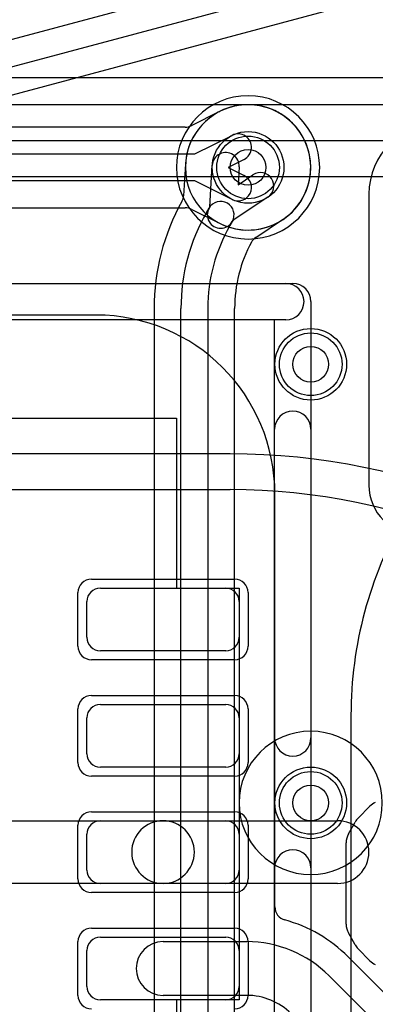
# Model space of a CAD drawing. Extents: x -1.5 to 30.7, y -0.5 to 30.
# Tile 15 of 23: x 16.2 to 18.2, y 19.3 to 24.8. Entities that reach past the tile are written whole.
import ezdxf

# ---------------------------------------------------------------- set-up
doc = ezdxf.new("R2010")
doc.units = 0
for name, color, linetype in [('Hole', 1, 'CONTINUOUS'), ('L1', 3, 'CONTINUOUS'), ('L2', 3, 'CONTINUOUS'), ('L3', 3, 'CONTINUOUS'), ('L4', 3, 'CONTINUOUS'), ('MetalMask-A', 176, 'CONTINUOUS'), ('PartsArea-A', 111, 'CONTINUOUS'), ('PartsArea-B', 111, 'CONTINUOUS'), ('PartsSilk-A', 221, 'CONTINUOUS'), ('PartsSilk-B', 221, 'CONTINUOUS'), ('Resist-A', 2, 'CONTINUOUS'), ('Resist-B', 2, 'CONTINUOUS'), ('Silk-A', 140, 'CONTINUOUS'), ('Silk-B', 140, 'CONTINUOUS')]:
    doc.layers.add(name, color=color, linetype=linetype)

msp = doc.modelspace()

# ---------------------------------------------------------------- linework, layer by layer
at = {"layer": 'Hole'}
for centre in [(17.5, 24), (17.85, 22.9), (17.85, 20.45)]:
    msp.add_circle(centre, 0.1, dxfattribs=at)
at = {"layer": 'L1'}
for p, q in [((18.17496, 23.85006), (18.17496, 22.225)), ((16.65004, 23.17504), (10.77504, 23.17504)), ((17.65004, 19.86869), (17.65004, 22.17504)), ((16.675, 21.65), (17.375, 21.65)), ((16.6, 21.375), (16.6, 21.575)), ((17.45, 21.575), (17.45, 21.375)), ((17.375, 21.3), (16.675, 21.3)), ((16.675, 21), (17.375, 21)), ((16.6, 20.725), (16.6, 20.925)), ((17.45, 20.925), (17.45, 20.725)), ((17.375, 20.65), (16.675, 20.65)), ((15.9, 20.35), (17.025, 20.35)), ((16.675, 20.35), (17.375, 20.35)), ((17.025, 20.35), (18, 20.35)), ((16.6, 20.075), (16.6, 20.275)), ((17.45, 20.275), (17.45, 20.075)), ((17.025, 20), (15.9, 20)), ((17.375, 20), (16.675, 20)), ((18, 20), (17.025, 20)), ((16.675, 19.7), (17.375, 19.7)), ((17.025, 19.675), (17.49289, 19.675)), ((16.6, 19.425), (16.6, 19.625)), ((17.45, 19.625), (17.45, 19.425)), ((18.77732, 18.87201), (18.05861, 19.59071)), ((17.95252, 19.48462), (18.90607, 18.53107)), ((17.49289, 19.375), (17.025, 19.375)), ((17.375, 19.35), (16.675, 19.35))]:
    msp.add_line(p, q, dxfattribs=at)
for centre in [(17.5, 24), (17.85, 22.9), (17.85, 20.45)]:
    msp.add_circle(centre, 0.2, dxfattribs=at)
for centre, radius, start, end in [((17.5, 24), 0.35004, 90, -90), ((17.5, 24), 0.35004, -90, 90), ((18.57496, 23.85006), 0.4, 90, 180), ((16.65004, 22.17504), 1, 0, 90), ((18.45, 22.225), 0.27504, 180, -90), ((16.675, 21.575), 0.075, 90, 180), ((17.375, 21.575), 0.075, 0, 90), ((16.675, 21.375), 0.075, 180, -90), ((17.375, 21.375), 0.075, -90, 0), ((16.675, 20.925), 0.075, 90, 180), ((17.375, 20.925), 0.075, 0, 90), ((16.675, 20.725), 0.075, 180, -90), ((17.375, 20.725), 0.075, -90, 0), ((16.675, 20.275), 0.075, 90, 180), ((17.025, 20.175), 0.175, 90, -90), ((17.025, 20.175), 0.175, -90, 90), ((17.375, 20.275), 0.075, 0, 90), ((18, 20.175), 0.175, -90, 90), ((16.675, 20.075), 0.075, 180, -90), ((17.375, 20.075), 0.075, -90, 0), ((17.72504, 19.86869), 0.075, 180, -105.38712), ((17.49287, 19.02499), 0.80006, 44.99899, 74.61424), ((16.675, 19.625), 0.075, 90, 180), ((17.375, 19.625), 0.075, 0, 90), ((17.025, 19.525), 0.15, 90, -90), ((17.4929, 19.025), 0.65, 45, 90.00088), ((16.675, 19.425), 0.075, 180, -90), ((17.375, 19.425), 0.075, -90, 0), ((17.4929, 19.025), 0.35, 45, 90.00164)]:
    msp.add_arc(centre, radius, start, end, dxfattribs=at)
at = {"layer": 'L2'}
for p, q in [((17.34082, 24.31177), (17.1828, 24.23293)), ((17.14932, 24.22504), (12.24115, 24.22504)), ((17.20234, 24.075), (17.41071, 24.17896)), ((14.73058, 24.075), (17.20234, 24.075)), ((17.47767, 24.04474), (17.388, 24)), ((17.388, 24), (17.47767, 23.95526)), ((17.20234, 23.925), (14.73058, 23.925)), ((17.41071, 23.82104), (17.20234, 23.925)), ((12.24115, 23.77496), (17.14931, 23.77496)), ((17.18279, 23.76707), (17.34372, 23.68678)), ((17.4, 22.40004), (10.1, 22.40004)), ((10.1, 22.2), (17.4, 22.2))]:
    msp.add_line(p, q, dxfattribs=at)
for centre in [(17.5, 24), (17.85, 22.9)]:
    msp.add_circle(centre, 0.2, dxfattribs=at)
for centre, radius, start, end in [((17.30734, 24.37888), 0.075, -63.4862, -62.42363), ((17.49862, 23.99929), 0.35007, 116.33888, 116.56578), ((17.31046, 24.38044), 0.075, -64.02948, -63.37687), ((17.31127, 24.38084), 0.075, -64.06699, -63.6331), ((17.50002, 24), 0.35005, -116.34838, 116.36302), ((17.14932, 24.30004), 0.075, -90, -63.4862), ((17.44419, 24.11185), 0.075, -63.4862, 116.51596), ((17.44419, 23.88815), 0.075, -116.5138, 63.48404), ((17.14931, 23.69996), 0.075, 63.4862, 90), ((17.31024, 23.61967), 0.075, 63.16163, 63.4862), ((17.31137, 23.61911), 0.075, 63.65018, 64.1251), ((17.4, 18.7), 3.70004, 43.68559, 90), ((17.4, 18.7), 3.5, 43.6856, 90), ((17.85, 20.45), 0.40004, 90, -90), ((17.85, 20.45), 0.40004, -90, 90)]:
    msp.add_arc(centre, radius, start, end, dxfattribs=at)
at = {"layer": 'L3'}
for centre in [(17.85, 22.9), (17.85, 20.45)]:
    msp.add_circle(centre, 0.2, dxfattribs=at)
for start, end in [(90, -90), (-90, 90)]:
    msp.add_arc((17.5, 24), 0.40004, start, end, dxfattribs=at)
at = {"layer": 'L4'}
for p, q in [((14.10413, 24.15906), (19.05408, 25.48541)), ((19.0929, 25.34052), (14.14295, 24.01417)), ((14.18179, 23.86925), (19.13103, 25.1954)), ((17.1505, 24.01946), (17.13966, 23.84146)), ((17.28621, 23.77971), (17.30037, 24.01216)), ((17.45009, 24.00304), (17.444, 23.903)), ((17.444, 23.903), (17.52758, 23.95829)), ((17.61034, 23.83319), (17.41612, 23.70472)), ((17.26903, 23.74994), (17.28203, 23.77247)), ((17.28204, 23.77248), (17.28621, 23.77971)), ((17.54355, 23.6091), (17.69312, 23.70805)), ((17.41195, 23.69749), (17.39893, 23.67494)), ((17.41612, 23.70472), (17.41194, 23.69748)), ((16.97496, 23.21244), (16.97496, 17.46603)), ((17.125, 17.46603), (17.125, 23.21244)), ((17.275, 23.21244), (17.275, 17.46603)), ((17.42504, 17.46603), (17.42504, 23.21244)), ((18.07496, 20.93924), (18.07496, 17.43731))]:
    msp.add_line(p, q, dxfattribs=at)
for centre in [(17.5, 24), (17.85, 22.9), (17.85, 20.45)]:
    msp.add_circle(centre, 0.2, dxfattribs=at)
for centre, radius, start, end in [((17.5, 24), 0.35004, -56.19871, 176.372), ((17.37523, 24.0076), 0.075, -3.48579, 176.51496), ((17.07567, 24.02402), 0.07497, -3.48719, -3.24215), ((17.5, 24), 0.35004, 176.51627, 176.76061), ((17.07578, 24.02583), 0.07497, -3.48719, -2.9437), ((17.07584, 24.02689), 0.07497, -3.68647, -3.62496), ((17.37539, 24.01043), 0.22504, 177.03512, 177.058), ((17.56896, 23.89574), 0.075, -56.51334, 123.48329), ((17.06483, 23.84602), 0.07497, -29.17041, -3.48719), ((18.20001, 23.21244), 1.22505, 150.83292, 180), ((17.34699, 23.73498), 0.075, 149.99927, -30.0001), ((17.34699, 23.73498), 0.075, -29.99029, 150.00663), ((18.2, 23.21243), 1.075, 149.99934, 179.99947), ((17.56896, 23.89574), 0.22504, -56.51471, -56.0649), ((17.73644, 23.64683), 0.07497, 123.8024, 123.93383), ((18.2, 23.21243), 0.925, 149.99935, 179.99938), ((17.58491, 23.54657), 0.07497, 123.48234, 151.48651), ((18.2, 23.21244), 0.77496, 151.48808, 180), ((20.3, 20.93924), 2.22504, 149.99999, 180)]:
    msp.add_arc(centre, radius, start, end, dxfattribs=at)
at = {"layer": 'MetalMask-A'}
for p, q in [((16.675, 21.65), (17.375, 21.65)), ((16.6, 21.375), (16.6, 21.575)), ((17.45, 21.575), (17.45, 21.375)), ((17.375, 21.3), (16.675, 21.3)), ((16.675, 21), (17.375, 21)), ((16.6, 20.725), (16.6, 20.925)), ((17.45, 20.925), (17.45, 20.725)), ((17.375, 20.65), (16.675, 20.65)), ((16.675, 20.35), (17.375, 20.35)), ((16.6, 20.075), (16.6, 20.275)), ((17.45, 20.275), (17.45, 20.075)), ((17.375, 20), (16.675, 20)), ((16.675, 19.7), (17.375, 19.7)), ((16.6, 19.425), (16.6, 19.625)), ((17.45, 19.625), (17.45, 19.425)), ((17.375, 19.35), (16.675, 19.35))]:
    msp.add_line(p, q, dxfattribs=at)
for centre, start, end in [((16.675, 21.575), 90, 180), ((17.375, 21.575), 0, 90), ((16.675, 21.375), 180, -90), ((17.375, 21.375), -90, 0), ((16.675, 20.925), 90, 180), ((17.375, 20.925), 0, 90), ((16.675, 20.725), 180, -90), ((17.375, 20.725), -90, 0), ((16.675, 20.275), 90, 180), ((17.375, 20.275), 0, 90), ((16.675, 20.075), 180, -90), ((17.375, 20.075), -90, 0), ((16.675, 19.625), 90, 180), ((17.375, 19.625), 0, 90), ((16.675, 19.425), 180, -90), ((17.375, 19.425), -90, 0)]:
    msp.add_arc(centre, 0.075, start, end, dxfattribs=at)
at = {"layer": 'PartsArea-A'}
for p, q in [((25, 24.5), (5, 24.5)), ((-0.25, 23.95), (30.25, 23.95)), ((16.15, 22.6), (17.1, 22.6)), ((17.1, 22.6), (17.1, 21.65)), ((17.1, 21.65), (17.45, 21.65)), ((17.45, 21.65), (17.45, 19.35)), ((17.45, 19.35), (17.1, 19.35)), ((17.1, 19.35), (17.1, 18.4))]:
    msp.add_line(p, q, dxfattribs=at)
at = {"layer": 'PartsArea-B'}
msp.add_line((25, 24.5), (5, 24.5), dxfattribs=at)
at = {"layer": 'PartsSilk-A'}
for p, q in [((-0.55, 24.3516), (30.55, 24.3516)), ((30.4484, 24.1484), (-0.4484, 24.1484)), ((12.25, 23.3516), (17.75, 23.3516)), ((17.8516, 23.25), (17.8516, 17.75)), ((17.6484, 23.1484), (12.25, 23.1484)), ((17.6484, 17.8516), (17.6484, 23.1484))]:
    msp.add_line(p, q, dxfattribs=at)
msp.add_arc((17.75, 23.25), 0.1016, 0, 90, dxfattribs=at)
at = {"layer": 'PartsSilk-B'}
for p, q in [((18.11447, 20.36515), (18.18113, 20.43182)), ((18.06074, 20.27635), (18.09778, 20.34301)), ((18.04815, 19.77222), (18.04815, 20.22778)), ((18.09778, 19.65699), (18.06074, 19.72365)), ((18.18113, 19.56818), (18.11447, 19.63485))]:
    msp.add_line(p, q, dxfattribs=at)
for centre, start, end in [((18.25185, 20.36111), 114.2301, 135.00405), ((18.18519, 20.29444), 135.00405, 150.94094), ((18.14815, 20.22778), 150.94094, 180), ((18.14815, 19.77222), 180, -150.94094), ((18.18519, 19.70556), -150.94094, -135.00405), ((18.25185, 19.63889), -135.00405, -114.2301)]:
    msp.add_arc(centre, 0.1, start, end, dxfattribs=at)
at = {"layer": 'Resist-A'}
for p, q in [((16.625, 21.7), (17.425, 21.7)), ((16.55, 21.325), (16.55, 21.625)), ((17.5, 21.625), (17.5, 21.325)), ((17.425, 21.25), (16.625, 21.25)), ((16.625, 21.05), (17.425, 21.05)), ((16.55, 20.675), (16.55, 20.975)), ((17.5, 20.975), (17.5, 20.675)), ((17.425, 20.6), (16.625, 20.6)), ((16.625, 20.4), (17.425, 20.4)), ((16.55, 20.025), (16.55, 20.325)), ((17.5, 20.325), (17.5, 20.025)), ((17.425, 19.95), (16.625, 19.95)), ((16.625, 19.75), (17.425, 19.75)), ((16.55, 19.375), (16.55, 19.675)), ((17.5, 19.675), (17.5, 19.375))]:
    msp.add_line(p, q, dxfattribs=at)
for centre in [(17.5, 24), (17.85, 22.9), (17.85, 20.45)]:
    msp.add_circle(centre, 0.175, dxfattribs=at)
for centre, start, end in [((16.625, 21.625), 90, 180), ((17.425, 21.625), 0, 90), ((16.625, 21.325), 180, -90), ((17.425, 21.325), -90, 0), ((16.625, 20.975), 90, 180), ((17.425, 20.975), 0, 90), ((16.625, 20.675), 180, -90), ((17.425, 20.675), -90, 0), ((16.625, 20.325), 90, 180), ((17.425, 20.325), 0, 90), ((16.625, 20.025), 180, -90), ((17.425, 20.025), -90, 0), ((16.625, 19.675), 90, 180), ((17.425, 19.675), 0, 90), ((16.625, 19.375), 180, -90), ((17.425, 19.375), -90, 0)]:
    msp.add_arc(centre, 0.075, start, end, dxfattribs=at)
at = {"layer": 'Resist-B'}
for centre in [(17.5, 24), (17.85, 22.9), (17.85, 20.45)]:
    msp.add_circle(centre, 0.175, dxfattribs=at)
at = {"layer": 'Silk-A'}
for p, q in [((16.18165, 23.3516), (17.71098, 23.3516)), ((17.71098, 23.1484), (16.18165, 23.1484)), ((17.6484, 20.81308), (17.6484, 22.53692)), ((17.8516, 22.53692), (17.8516, 20.81308)), ((17.6484, 18.96308), (17.6484, 20.08692)), ((17.8516, 20.08692), (17.8516, 18.96308))]:
    msp.add_line(p, q, dxfattribs=at)
for centre, start, end in [((17.71098, 23.25), -90, 90), ((17.75, 22.53692), 0, 180), ((17.75, 20.81308), 180, 0), ((17.75, 20.08692), 0, 180)]:
    msp.add_arc(centre, 0.1016, start, end, dxfattribs=at)
at = {"layer": 'Silk-B'}
for p, q in [((18.11447, 20.36515), (18.18113, 20.43182)), ((18.06074, 20.27635), (18.09778, 20.34301)), ((18.04815, 19.77222), (18.04815, 20.22778)), ((18.09778, 19.65699), (18.06074, 19.72365)), ((18.18113, 19.56818), (18.11447, 19.63485))]:
    msp.add_line(p, q, dxfattribs=at)
for centre, start, end in [((18.25185, 20.36111), 114.2301, 135.00405), ((18.18519, 20.29444), 135.00405, 150.94094), ((18.14815, 20.22778), 150.94094, 180), ((18.14815, 19.77222), 180, -150.94094), ((18.18519, 19.70556), -150.94094, -135.00405), ((18.25185, 19.63889), -135.00405, -114.2301)]:
    msp.add_arc(centre, 0.1, start, end, dxfattribs=at)

doc.saveas('drawing.dxf')
